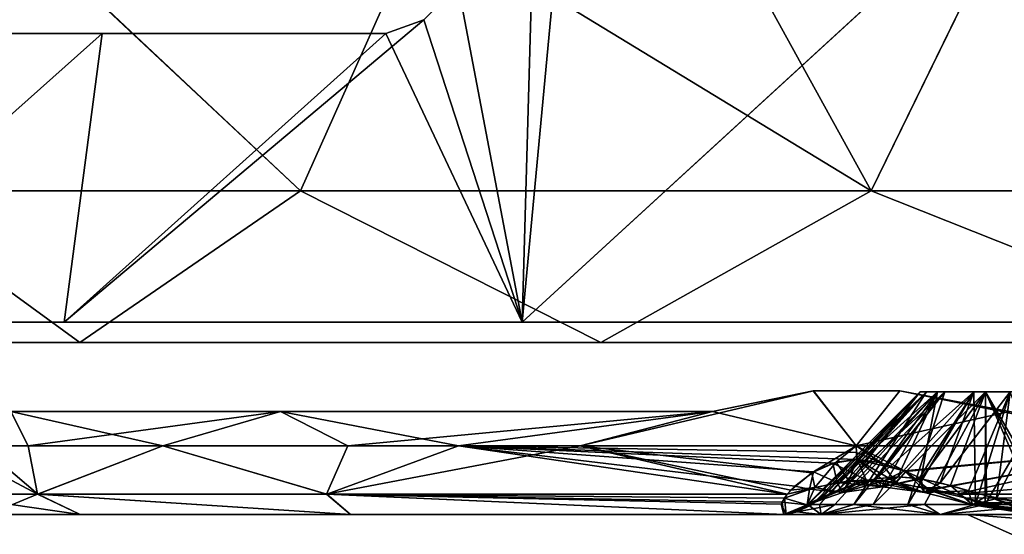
# Model space of a CAD drawing. Header units: millimetres. Extents: x -52 to 52, y -78 to 25.
# Tile 5 of 17: x -45 to -31, y -6 to 2. Entities that reach past the tile are written whole.
import ezdxf

# ---------------------------------------------------------------- set-up
doc = ezdxf.new("R2010")
doc.units = ezdxf.units.MM
doc.header["$LTSCALE"] = 65.185185
for name, color, linetype in [('10', 7, 'CONTINUOUS'), ('12', 7, 'CONTINUOUS'), ('36', 7, 'CONTINUOUS'), ('37', 7, 'CONTINUOUS'), ('42', 7, 'CONTINUOUS'), ('44', 7, 'CONTINUOUS'), ('45', 7, 'CONTINUOUS'), ('46', 7, 'CONTINUOUS'), ('47', 7, 'CONTINUOUS'), ('53', 7, 'CONTINUOUS'), ('6', 7, 'CONTINUOUS'), ('7', 7, 'CONTINUOUS'), ('85', 7, 'CONTINUOUS'), ('86', 7, 'CONTINUOUS'), ('88', 7, 'CONTINUOUS'), ('89', 7, 'CONTINUOUS'), ('93', 7, 'CONTINUOUS'), ('94', 7, 'CONTINUOUS'), ('95', 7, 'CONTINUOUS'), ('96', 7, 'CONTINUOUS'), ('97', 7, 'CONTINUOUS')]:
    doc.layers.add(name, color=color, linetype=linetype)

msp = doc.modelspace()

# ---------------------------------------------------------------- linework, layer by layer
at = {"layer": '10', "color": 7, "linetype": 'CONTINUOUS'}
for points in [[(-49.447, -3, -17.641), (-44.167, -3, -28.381), (-49.447, -3, 17.641), (-49.447, -3, -17.641)], [(-49.447, -3, 17.641), (-44.167, -3, -28.381), (-44.167, -3, 28.381), (-49.447, -3, 17.641)], [(-44.167, -3, 28.381), (-36.592, -3, -37.647), (-36.592, -3, 37.647), (-44.167, -3, 28.381)], [(-44.167, -3, -28.381), (-36.592, -3, -37.647), (-44.167, -3, 28.381), (-44.167, -3, -28.381)], [(-36.592, -3, -37.647), (-27.115, -3, -44.956), (-36.592, -3, 37.647), (-36.592, -3, -37.647)], [(-36.592, -3, 37.647), (-27.115, -3, -44.956), (-27.115, -3, 44.956), (-36.592, -3, 37.647)]]:
    msp.add_3dface(points, dxfattribs=at)
at = {"layer": '12', "color": 7, "linetype": 'CONTINUOUS'}
for points in [[(-49.447, -3, 17.641), (-44.167, -3, 28.381), (-47.197, -0.792, 22.729), (-49.447, -3, 17.641)], [(-44.167, -3, -28.381), (-49.447, -3, -17.641), (-47.197, -0.792, -22.729), (-44.167, -3, -28.381)], [(-40.956, -0.792, -32.661), (-44.167, -3, -28.381), (-47.197, -0.792, -22.729), (-40.956, -0.792, -32.661)], [(-47.197, -0.792, 22.729), (-44.167, -3, 28.381), (-40.956, -0.792, 32.661), (-47.197, -0.792, 22.729)], [(-36.592, -3, -37.647), (-44.167, -3, -28.381), (-40.956, -0.792, -32.661), (-36.592, -3, -37.647)], [(-44.167, -3, 28.381), (-36.592, -3, 37.647), (-40.956, -0.792, 32.661), (-44.167, -3, 28.381)], [(-32.661, -0.792, -40.956), (-36.592, -3, -37.647), (-40.956, -0.792, -32.661), (-32.661, -0.792, -40.956)], [(-40.956, -0.792, 32.661), (-36.592, -3, 37.647), (-32.661, -0.792, 40.956), (-40.956, -0.792, 32.661)], [(-27.115, -3, -44.956), (-36.592, -3, -37.647), (-32.661, -0.792, -40.956), (-27.115, -3, -44.956)], [(-36.592, -3, 37.647), (-27.115, -3, 44.956), (-32.661, -0.792, 40.956), (-36.592, -3, 37.647)], [(-22.729, -0.792, -47.197), (-27.115, -3, -44.956), (-32.661, -0.792, -40.956), (-22.729, -0.792, -47.197)], [(-32.661, -0.792, 40.956), (-27.115, -3, 44.956), (-22.729, -0.792, 47.197), (-32.661, -0.792, 40.956)]]:
    msp.add_3dface(points, dxfattribs=at)
at = {"layer": '36', "color": 7, "linetype": 'CONTINUOUS'}
for points in [[(-28.448, 7.839, -37.016), (-32.661, -0.792, -40.956), (-39.184, 3.187, -31.381), (-28.448, 7.839, -37.016)], [(-22.729, -0.792, -47.197), (-32.661, -0.792, -40.956), (-28.448, 7.839, -37.016), (-22.729, -0.792, -47.197)], [(-40.956, -0.792, -32.661), (-47.197, -0.792, -22.729), (-45.182, 3.187, -21.88), (-40.956, -0.792, -32.661)], [(-39.184, 3.187, -31.381), (-40.956, -0.792, -32.661), (-45.182, 3.187, -21.88), (-39.184, 3.187, -31.381)], [(-32.661, -0.792, -40.956), (-40.956, -0.792, -32.661), (-39.184, 3.187, -31.381), (-32.661, -0.792, -40.956)]]:
    msp.add_3dface(points, dxfattribs=at)
at = {"layer": '37', "color": 7, "linetype": 'CONTINUOUS'}
for points in [[(-39.184, 3.187, 31.381), (-32.661, -0.792, 40.956), (-37.411, 7.838, 27.928), (-39.184, 3.187, 31.381)], [(-37.411, 7.838, 27.928), (-32.661, -0.792, 40.956), (-28.449, 7.839, 37.015), (-37.411, 7.838, 27.928)], [(-32.661, -0.792, 40.956), (-22.729, -0.792, 47.197), (-28.449, 7.839, 37.015), (-32.661, -0.792, 40.956)], [(-47.197, -0.792, 22.729), (-40.956, -0.792, 32.661), (-45.2, 3.187, 21.843), (-47.197, -0.792, 22.729)], [(-45.2, 3.187, 21.843), (-40.956, -0.792, 32.661), (-39.184, 3.187, 31.381), (-45.2, 3.187, 21.843)], [(-40.956, -0.792, 32.661), (-32.661, -0.792, 40.956), (-39.184, 3.187, 31.381), (-40.956, -0.792, 32.661)]]:
    msp.add_3dface(points, dxfattribs=at)
at = {"layer": '42', "color": 7, "linetype": 'CONTINUOUS'}
for points in [[(45.5, -5.5, 0), (44.163, -5.5, 10.949), (-45.5, -5.5, 0), (45.5, -5.5, 0)], [(-45.5, -5.5, 0), (44.163, -5.5, 10.949), (-44.163, -5.5, 10.949), (-45.5, -5.5, 0)], [(-44.163, -5.5, -10.949), (45.5, -5.5, 0), (-45.5, -5.5, 0), (-44.163, -5.5, -10.949)], [(44.163, -5.5, -10.949), (45.5, -5.5, 0), (-44.163, -5.5, -10.949), (44.163, -5.5, -10.949)], [(-40.23, -5.5, -21.255), (44.163, -5.5, -10.949), (-44.163, -5.5, -10.949), (-40.23, -5.5, -21.255)], [(44.163, -5.5, 10.949), (40.23, -5.5, 21.255), (-44.163, -5.5, 10.949), (44.163, -5.5, 10.949)], [(-44.163, -5.5, 10.949), (40.23, -5.5, 21.255), (-40.23, -5.5, 21.255), (-44.163, -5.5, 10.949)], [(40.23, -5.5, -21.255), (44.163, -5.5, -10.949), (-40.23, -5.5, -21.255), (40.23, -5.5, -21.255)], [(-40.23, -5.5, 21.255), (40.23, -5.5, 21.255), (29.357, -5.5, 26.225), (-40.23, -5.5, 21.255)], [(-29.357, -5.5, -26.225), (40.23, -5.5, -21.255), (-40.23, -5.5, -21.255), (-29.357, -5.5, -26.225)], [(-33.391, -5.5, -28.056), (-31.66, -5.5, -26.51), (-40.23, -5.5, -21.255), (-33.391, -5.5, -28.056)], [(-33.933, -5.5, -30.311), (-33.391, -5.5, -28.056), (-40.23, -5.5, -21.255), (-33.933, -5.5, -30.311)], [(-33.933, -5.5, 30.311), (-40.23, -5.5, 21.255), (-33.39, -5.5, 28.055), (-33.933, -5.5, 30.311)], [(-33.39, -5.5, 28.055), (-40.23, -5.5, 21.255), (-31.66, -5.5, 26.51), (-33.39, -5.5, 28.055)], [(-31.66, -5.5, 26.51), (-40.23, -5.5, 21.255), (-29.357, -5.5, 26.225), (-31.66, -5.5, 26.51)], [(-29.357, -5.5, 26.225), (-40.23, -5.5, 21.255), (29.357, -5.5, 26.225), (-29.357, -5.5, 26.225)], [(-31.66, -5.5, -26.51), (-29.357, -5.5, -26.225), (-40.23, -5.5, -21.255), (-31.66, -5.5, -26.51)]]:
    msp.add_3dface(points, dxfattribs=at)
at = {"layer": '44', "color": 7, "linetype": 'CONTINUOUS'}
for points in [[(-36.891, -4.5, -28.307), (-33.502, -3.702, -32.247), (-32.88, -4.5, -32.88), (-36.891, -4.5, -28.307)], [(-34.969, -4, -30.65), (-33.502, -3.702, -32.247), (-36.891, -4.5, -28.307), (-34.969, -4, -30.65)], [(-33.502, -3.702, -32.247), (-32.244, -3.703, -33.505), (-32.88, -4.5, -32.88), (-33.502, -3.702, -32.247)], [(-32.244, -3.703, -33.505), (-30.65, -4, -34.969), (-32.88, -4.5, -32.88), (-32.244, -3.703, -33.505)], [(-46.102, -4.5, -6.069), (-45.168, -4, -11.048), (-44.916, -4.5, -12.035), (-46.102, -4.5, -6.069)], [(-45.168, -4, -11.048), (-41.25, -4, -21.463), (-44.916, -4.5, -12.035), (-45.168, -4, -11.048)], [(-44.916, -4.5, -12.035), (-41.25, -4, -21.463), (-42.96, -4.5, -17.795), (-44.916, -4.5, -12.035)], [(-42.96, -4.5, -17.795), (-41.25, -4, -21.463), (-40.27, -4.5, -23.25), (-42.96, -4.5, -17.795)], [(-41.25, -4, -21.463), (-34.969, -4, -30.65), (-40.27, -4.5, -23.25), (-41.25, -4, -21.463)], [(-40.27, -4.5, -23.25), (-34.969, -4, -30.65), (-36.891, -4.5, -28.307), (-40.27, -4.5, -23.25)], [(-32.88, -4.5, -32.88), (-30.65, -4, -34.969), (-28.307, -4.5, -36.891), (-32.88, -4.5, -32.88)]]:
    msp.add_3dface(points, dxfattribs=at)
at = {"layer": '45', "color": 7, "linetype": 'CONTINUOUS'}
for points in [[(-34.969, -4, 30.65), (-32.88, -4.5, 32.88), (-33.505, -3.703, 32.244), (-34.969, -4, 30.65)], [(-33.505, -3.703, 32.244), (-32.88, -4.5, 32.88), (-32.247, -3.702, 33.502), (-33.505, -3.703, 32.244)], [(-32.88, -4.5, 32.88), (-28.307, -4.5, 36.891), (-32.247, -3.702, 33.502), (-32.88, -4.5, 32.88)], [(-32.247, -3.702, 33.502), (-28.307, -4.5, 36.891), (-30.65, -4, 34.969), (-32.247, -3.702, 33.502)], [(-45.605, -4.5, 9.077), (-42.959, -4.5, 17.798), (-45.168, -4, 11.048), (-45.605, -4.5, 9.077)], [(-45.168, -4, 11.048), (-42.959, -4.5, 17.798), (-41.25, -4, 21.463), (-45.168, -4, 11.048)], [(-42.959, -4.5, 17.798), (-38.662, -4.5, 25.836), (-41.25, -4, 21.463), (-42.959, -4.5, 17.798)], [(-41.25, -4, 21.463), (-38.662, -4.5, 25.836), (-34.969, -4, 30.65), (-41.25, -4, 21.463)], [(-38.662, -4.5, 25.836), (-32.88, -4.5, 32.88), (-34.969, -4, 30.65), (-38.662, -4.5, 25.836)]]:
    msp.add_3dface(points, dxfattribs=at)
at = {"layer": '46', "color": 7, "linetype": 'CONTINUOUS'}
for points in [[(-33.588, -5.354, 30.052), (-33.415, -5.354, 28.959), (-31.952, -3.717, 30.052), (-33.588, -5.354, 30.052)], [(-33.415, -5.354, 28.959), (-32.913, -5.354, 27.973), (-31.859, -3.717, 29.465), (-33.415, -5.354, 28.959)], [(-31.952, -3.717, 30.052), (-33.415, -5.354, 28.959), (-31.859, -3.717, 29.465), (-31.952, -3.717, 30.052)], [(-32.913, -5.354, 27.973), (-32.131, -5.354, 27.191), (-31.589, -3.717, 28.935), (-32.913, -5.354, 27.973)], [(-31.859, -3.717, 29.465), (-32.913, -5.354, 27.973), (-31.589, -3.717, 28.935), (-31.859, -3.717, 29.465)], [(-31.589, -3.717, 28.935), (-32.131, -5.354, 27.191), (-31.169, -3.717, 28.515), (-31.589, -3.717, 28.935)], [(-32.131, -5.354, 27.191), (-31.145, -5.354, 26.689), (-31.169, -3.717, 28.515), (-32.131, -5.354, 27.191)], [(-31.169, -3.717, 28.515), (-31.145, -5.354, 26.689), (-30.639, -3.717, 28.245), (-31.169, -3.717, 28.515)], [(-31.145, -5.354, 26.689), (-30.052, -5.354, 26.516), (-30.639, -3.717, 28.245), (-31.145, -5.354, 26.689)]]:
    msp.add_3dface(points, dxfattribs=at)
at = {"layer": '47', "color": 7, "linetype": 'CONTINUOUS'}
for points in [[(-33.588, -5.354, 30.052), (-31.952, -3.717, 30.052), (-31.859, -3.717, 30.639), (-33.588, -5.354, 30.052)], [(-33.586, -5.354, 30.17), (-33.588, -5.354, 30.052), (-31.859, -3.717, 30.639), (-33.586, -5.354, 30.17)], [(-33.581, -5.354, 30.288), (-33.586, -5.354, 30.17), (-31.859, -3.717, 30.639), (-33.581, -5.354, 30.288)], [(-33.405, -5.265, 30.855), (-33.581, -5.354, 30.288), (-31.859, -3.717, 30.639), (-33.405, -5.265, 30.855)], [(-33.149, -5.148, 31.277), (-33.405, -5.265, 30.855), (-31.859, -3.717, 30.639), (-33.149, -5.148, 31.277)], [(-32.859, -5.045, 31.645), (-33.149, -5.148, 31.277), (-31.589, -3.717, 31.169), (-32.859, -5.045, 31.645)], [(-31.589, -3.717, 31.169), (-33.149, -5.148, 31.277), (-31.859, -3.717, 30.639), (-31.589, -3.717, 31.169)], [(-32.588, -4.981, 31.943), (-32.859, -5.045, 31.645), (-31.589, -3.717, 31.169), (-32.588, -4.981, 31.943)], [(-32.27, -4.954, 32.27), (-32.588, -4.981, 31.943), (-31.169, -3.717, 31.589), (-32.27, -4.954, 32.27)], [(-31.169, -3.717, 31.589), (-32.588, -4.981, 31.943), (-31.589, -3.717, 31.169), (-31.169, -3.717, 31.589)], [(-31.964, -4.978, 32.569), (-32.27, -4.954, 32.27), (-31.169, -3.717, 31.589), (-31.964, -4.978, 32.569)], [(-31.659, -5.041, 32.847), (-31.964, -4.978, 32.569), (-31.169, -3.717, 31.589), (-31.659, -5.041, 32.847)], [(-30.639, -3.717, 31.859), (-31.659, -5.041, 32.847), (-31.169, -3.717, 31.589), (-30.639, -3.717, 31.859)], [(-31.245, -5.157, 33.172), (-31.659, -5.041, 32.847), (-30.639, -3.717, 31.859), (-31.245, -5.157, 33.172)], [(-30.84, -5.269, 33.413), (-31.245, -5.157, 33.172), (-30.639, -3.717, 31.859), (-30.84, -5.269, 33.413)], [(-30.052, -3.717, 31.952), (-30.84, -5.269, 33.413), (-30.639, -3.717, 31.859), (-30.052, -3.717, 31.952)], [(-30.288, -5.354, 33.581), (-30.84, -5.269, 33.413), (-30.052, -3.717, 31.952), (-30.288, -5.354, 33.581)]]:
    msp.add_3dface(points, dxfattribs=at)
at = {"layer": '53', "color": 7, "linetype": 'CONTINUOUS'}
for points in [[(-33.581, -5.354, -30.288), (-33.36, -5.243, -30.942), (-31.952, -3.717, -30.052), (-33.581, -5.354, -30.288)], [(-33.514, -5.354, -29.328), (-33.581, -5.354, -30.288), (-31.952, -3.717, -30.052), (-33.514, -5.354, -29.328)], [(-33.19, -5.354, -28.422), (-33.514, -5.354, -29.328), (-31.697, -3.717, -29.102), (-33.19, -5.354, -28.422)], [(-31.697, -3.717, -29.102), (-33.514, -5.354, -29.328), (-31.952, -3.717, -30.052), (-31.697, -3.717, -29.102)], [(-33.36, -5.243, -30.942), (-33.031, -5.102, -31.436), (-31.952, -3.717, -30.052), (-33.36, -5.243, -30.942)], [(-32.635, -5.354, -27.636), (-33.19, -5.354, -28.422), (-31.697, -3.717, -29.102), (-32.635, -5.354, -27.636)], [(-33.031, -5.102, -31.436), (-32.603, -4.984, -31.927), (-31.697, -3.717, -31.002), (-33.031, -5.102, -31.436)], [(-31.952, -3.717, -30.052), (-33.031, -5.102, -31.436), (-31.697, -3.717, -31.002), (-31.952, -3.717, -30.052)], [(-31.888, -5.354, -27.03), (-32.635, -5.354, -27.636), (-31.002, -3.717, -28.407), (-31.888, -5.354, -27.03)], [(-31.002, -3.717, -28.407), (-32.635, -5.354, -27.636), (-31.697, -3.717, -29.102), (-31.002, -3.717, -28.407)], [(-32.603, -4.984, -31.927), (-32.272, -4.954, -32.268), (-31.697, -3.717, -31.002), (-32.603, -4.984, -31.927)], [(-32.272, -4.954, -32.268), (-31.939, -4.982, -32.592), (-31.697, -3.717, -31.002), (-32.272, -4.954, -32.268)], [(-31.939, -4.982, -32.592), (-31.511, -5.081, -32.971), (-31.002, -3.717, -31.697), (-31.939, -4.982, -32.592)], [(-31.697, -3.717, -31.002), (-31.939, -4.982, -32.592), (-31.002, -3.717, -31.697), (-31.697, -3.717, -31.002)], [(-31.005, -5.354, -26.647), (-31.888, -5.354, -27.03), (-31.002, -3.717, -28.407), (-31.005, -5.354, -26.647)], [(-31.511, -5.081, -32.971), (-30.984, -5.232, -33.337), (-31.002, -3.717, -31.697), (-31.511, -5.081, -32.971)], [(-30.052, -3.717, -28.152), (-30.052, -5.354, -26.516), (-31.005, -5.354, -26.647), (-30.052, -3.717, -28.152)], [(-30.052, -3.717, -28.152), (-31.005, -5.354, -26.647), (-31.002, -3.717, -28.407), (-30.052, -3.717, -28.152)], [(-30.052, -5.354, -33.588), (-30.052, -3.717, -31.952), (-31.002, -3.717, -31.697), (-30.052, -5.354, -33.588)], [(-30.17, -5.354, -33.586), (-30.052, -5.354, -33.588), (-31.002, -3.717, -31.697), (-30.17, -5.354, -33.586)], [(-30.288, -5.354, -33.581), (-30.17, -5.354, -33.586), (-31.002, -3.717, -31.697), (-30.288, -5.354, -33.581)], [(-30.984, -5.232, -33.337), (-30.288, -5.354, -33.581), (-31.002, -3.717, -31.697), (-30.984, -5.232, -33.337)]]:
    msp.add_3dface(points, dxfattribs=at)
at = {"layer": '6', "color": 7, "linetype": 'CONTINUOUS'}
for points in [[(-37.735, -2.704, 32.744), (-37.547, 4, 26.531), (-28.826, 5.477, 34.252), (-37.735, -2.704, 32.744)], [(-28.942, -2.704, 40.725), (-37.735, -2.704, 32.744), (-28.826, 5.477, 34.252), (-28.942, -2.704, 40.725)], [(-38.668, 2.191, 27.19), (-37.547, 4, 26.531), (-37.735, -2.704, 32.744), (-38.668, 2.191, 27.19)], [(-39.166, 1.699, 27.037), (-38.668, 2.191, 27.19), (-37.735, -2.704, 32.744), (-39.166, 1.699, 27.037)], [(-44.396, -2.704, 22.915), (-39.166, 1.699, 27.037), (-37.735, -2.704, 32.744), (-44.396, -2.704, 22.915)], [(-39.718, 1.5, 26.448), (-39.166, 1.699, 27.037), (-44.396, -2.704, 22.915), (-39.718, 1.5, 26.448)], [(-48.55, -2.704, 11.79), (-43.841, 1.5, 18.84), (-44.396, -2.704, 22.915), (-48.55, -2.704, 11.79)], [(-46.523, 1.5, 10.613), (-43.841, 1.5, 18.84), (-48.55, -2.704, 11.79), (-46.523, 1.5, 10.613)], [(-43.841, 1.5, 18.84), (-39.718, 1.5, 26.448), (-44.396, -2.704, 22.915), (-43.841, 1.5, 18.84)]]:
    msp.add_3dface(points, dxfattribs=at)
at = {"layer": '7', "color": 7, "linetype": 'CONTINUOUS'}
for points in [[(-28.827, 5.477, -34.251), (-36.972, 5.476, -25.243), (-37.735, -2.704, -32.744), (-28.827, 5.477, -34.251)], [(-28.942, -2.704, -40.725), (-28.827, 5.477, -34.251), (-37.735, -2.704, -32.744), (-28.942, -2.704, -40.725)], [(-37.735, -2.704, -32.744), (-36.972, 5.476, -25.243), (-37.547, 4, -26.531), (-37.735, -2.704, -32.744)], [(-38.668, 2.191, -27.19), (-37.735, -2.704, -32.744), (-37.547, 4, -26.531), (-38.668, 2.191, -27.19)], [(-39.166, 1.699, -27.037), (-37.735, -2.704, -32.744), (-38.668, 2.191, -27.19), (-39.166, 1.699, -27.037)], [(-39.718, 1.5, -26.448), (-37.735, -2.704, -32.744), (-39.166, 1.699, -27.037), (-39.718, 1.5, -26.448)], [(-48.55, -2.704, -11.79), (-44.396, -2.704, -22.915), (-43.841, 1.5, -18.84), (-48.55, -2.704, -11.79)], [(-46.523, 1.5, -10.613), (-48.55, -2.704, -11.79), (-43.841, 1.5, -18.84), (-46.523, 1.5, -10.613)], [(-44.396, -2.704, -22.915), (-37.735, -2.704, -32.744), (-39.718, 1.5, -26.448), (-44.396, -2.704, -22.915)], [(-43.841, 1.5, -18.84), (-44.396, -2.704, -22.915), (-39.718, 1.5, -26.448), (-43.841, 1.5, -18.84)]]:
    msp.add_3dface(points, dxfattribs=at)
at = {"layer": '85', "color": 7, "linetype": 'CONTINUOUS'}
for points in [[(-31.26, -5.5, 13.351), (-27.576, -5.79, 18.645), (-26.892, -5.5, 20.791), (-31.26, -5.5, 13.351)], [(-30.612, -5.79, 13.074), (-27.576, -5.79, 18.645), (-31.26, -5.5, 13.351), (-30.612, -5.79, 13.074)]]:
    msp.add_3dface(points, dxfattribs=at)
at = {"layer": '86', "color": 7, "linetype": 'CONTINUOUS'}
msp.add_3dface([(-26.892, -5.5, -20.791), (-30.612, -5.79, -13.074), (-31.26, -5.5, -13.351), (-26.892, -5.5, -20.791)], dxfattribs=at)
at = {"layer": '88', "color": 7, "linetype": 'CONTINUOUS'}
for points in [[(-44.777, -5.207, 11.407), (-45.605, -4.5, 9.077), (-46.207, -5.207, 0.004), (-44.777, -5.207, 11.407)], [(-46.207, -5.207, 0.004), (-46.102, -4.5, -6.069), (-44.779, -5.207, -11.399), (-46.207, -5.207, 0.004)], [(-46.102, -4.5, -6.069), (-44.916, -4.5, -12.035), (-44.779, -5.207, -11.399), (-46.102, -4.5, -6.069)], [(-42.959, -4.5, 17.798), (-45.605, -4.5, 9.077), (-44.777, -5.207, 11.407), (-42.959, -4.5, 17.798)], [(-44.916, -4.5, -12.035), (-42.96, -4.5, -17.795), (-44.779, -5.207, -11.399), (-44.916, -4.5, -12.035)], [(-44.779, -5.207, -11.399), (-42.96, -4.5, -17.795), (-40.581, -5.207, -22.097), (-44.779, -5.207, -11.399)], [(-40.577, -5.207, 22.105), (-42.959, -4.5, 17.798), (-44.777, -5.207, 11.407), (-40.577, -5.207, 22.105)], [(-42.96, -4.5, -17.795), (-40.27, -4.5, -23.25), (-40.581, -5.207, -22.097), (-42.96, -4.5, -17.795)], [(-38.662, -4.5, 25.836), (-42.959, -4.5, 17.798), (-40.577, -5.207, 22.105), (-38.662, -4.5, 25.836)], [(-40.581, -5.207, -22.097), (-36.891, -4.5, -28.307), (-33.881, -5.207, -31.419), (-40.581, -5.207, -22.097)], [(-40.27, -4.5, -23.25), (-36.891, -4.5, -28.307), (-40.581, -5.207, -22.097), (-40.27, -4.5, -23.25)], [(-33.881, -5.207, 31.419), (-38.662, -4.5, 25.836), (-40.577, -5.207, 22.105), (-33.881, -5.207, 31.419)], [(-33.218, -4.755, 32.493), (-38.662, -4.5, 25.836), (-33.5, -4.882, 32.14), (-33.218, -4.755, 32.493)], [(-32.88, -4.5, 32.88), (-38.662, -4.5, 25.836), (-32.877, -4.6, 32.877), (-32.88, -4.5, 32.88)], [(-32.866, -4.7, 32.866), (-38.662, -4.5, 25.836), (-33.218, -4.755, 32.493), (-32.866, -4.7, 32.866)], [(-32.877, -4.6, 32.877), (-38.662, -4.5, 25.836), (-32.866, -4.7, 32.866), (-32.877, -4.6, 32.877)], [(-33.5, -4.882, 32.14), (-38.662, -4.5, 25.836), (-33.773, -5.089, 31.683), (-33.5, -4.882, 32.14)], [(-33.773, -5.089, 31.683), (-38.662, -4.5, 25.836), (-33.881, -5.207, 31.419), (-33.773, -5.089, 31.683)], [(-33.881, -5.207, -31.419), (-36.891, -4.5, -28.307), (-33.831, -5.148, -31.553), (-33.881, -5.207, -31.419)], [(-33.831, -5.148, -31.553), (-36.891, -4.5, -28.307), (-33.525, -4.897, -32.105), (-33.831, -5.148, -31.553)], [(-36.891, -4.5, -28.307), (-32.88, -4.5, -32.88), (-33.525, -4.897, -32.105), (-36.891, -4.5, -28.307)], [(-33.525, -4.897, -32.105), (-32.88, -4.5, -32.88), (-33.169, -4.741, -32.547), (-33.525, -4.897, -32.105)], [(-33.169, -4.741, -32.547), (-32.88, -4.5, -32.88), (-32.868, -4.7, -32.864), (-33.169, -4.741, -32.547)], [(-32.868, -4.7, -32.864), (-32.88, -4.5, -32.88), (-32.178, -4.866, -33.472), (-32.868, -4.7, -32.864)], [(-32.88, -4.5, -32.88), (-28.307, -4.5, -36.891), (-32.178, -4.866, -33.472), (-32.88, -4.5, -32.88)], [(-32.178, -4.866, -33.472), (-28.307, -4.5, -36.891), (-31.634, -5.111, -33.796), (-32.178, -4.866, -33.472)], [(-31.634, -5.111, -33.796), (-28.307, -4.5, -36.891), (-31.419, -5.207, -33.881), (-31.634, -5.111, -33.796)], [(-28.307, -4.5, -36.891), (-23.25, -4.5, -40.27), (-31.419, -5.207, -33.881), (-28.307, -4.5, -36.891)], [(-31.419, -5.207, -33.881), (-23.25, -4.5, -40.27), (-22.103, -5.207, -40.578), (-31.419, -5.207, -33.881)], [(-44.163, -5.5, 10.949), (-44.777, -5.207, 11.407), (-46.207, -5.207, 0.004), (-44.163, -5.5, 10.949)], [(-45.5, -5.5, 0), (-46.207, -5.207, 0.004), (-44.779, -5.207, -11.399), (-45.5, -5.5, 0)], [(-45.5, -5.5, 0), (-44.163, -5.5, 10.949), (-46.207, -5.207, 0.004), (-45.5, -5.5, 0)], [(-44.163, -5.5, -10.949), (-45.5, -5.5, 0), (-44.779, -5.207, -11.399), (-44.163, -5.5, -10.949)], [(-40.23, -5.5, -21.255), (-44.779, -5.207, -11.399), (-40.581, -5.207, -22.097), (-40.23, -5.5, -21.255)], [(-40.23, -5.5, -21.255), (-44.163, -5.5, -10.949), (-44.779, -5.207, -11.399), (-40.23, -5.5, -21.255)], [(-40.23, -5.5, 21.255), (-40.577, -5.207, 22.105), (-44.777, -5.207, 11.407), (-40.23, -5.5, 21.255)], [(-44.163, -5.5, 10.949), (-40.23, -5.5, 21.255), (-44.777, -5.207, 11.407), (-44.163, -5.5, 10.949)], [(-33.933, -5.5, -30.311), (-40.581, -5.207, -22.097), (-33.97, -5.349, -31.059), (-33.933, -5.5, -30.311)], [(-33.933, -5.5, -30.311), (-40.23, -5.5, -21.255), (-40.581, -5.207, -22.097), (-33.933, -5.5, -30.311)], [(-33.97, -5.349, -31.059), (-40.581, -5.207, -22.097), (-33.923, -5.264, -31.283), (-33.97, -5.349, -31.059)], [(-40.581, -5.207, -22.097), (-33.881, -5.207, -31.419), (-33.923, -5.264, -31.283), (-40.581, -5.207, -22.097)], [(-40.577, -5.207, 22.105), (-33.933, -5.5, 30.311), (-33.958, -5.324, 31.129), (-40.577, -5.207, 22.105)], [(-40.23, -5.5, 21.255), (-33.933, -5.5, 30.311), (-40.577, -5.207, 22.105), (-40.23, -5.5, 21.255)], [(-33.881, -5.207, 31.419), (-40.577, -5.207, 22.105), (-33.923, -5.264, 31.283), (-33.881, -5.207, 31.419)], [(-33.923, -5.264, 31.283), (-40.577, -5.207, 22.105), (-33.958, -5.324, 31.129), (-33.923, -5.264, 31.283)], [(-31.419, -5.207, -33.881), (-22.103, -5.207, -40.578), (-31.283, -5.264, -33.923), (-31.419, -5.207, -33.881)], [(-31.283, -5.264, -33.923), (-22.103, -5.207, -40.578), (-31.098, -5.335, -33.964), (-31.283, -5.264, -33.923)], [(-22.103, -5.207, -40.578), (-30.311, -5.5, -33.933), (-31.098, -5.335, -33.964), (-22.103, -5.207, -40.578)]]:
    msp.add_3dface(points, dxfattribs=at)
at = {"layer": '89', "color": 7, "linetype": 'CONTINUOUS'}
for points in [[(-32.157, -4.875, 33.488), (-32.88, -4.5, 32.88), (-32.517, -4.748, 33.196), (-32.157, -4.875, 33.488)], [(-32.88, -4.5, 32.88), (-32.877, -4.6, 32.877), (-32.517, -4.748, 33.196), (-32.88, -4.5, 32.88)], [(-28.307, -4.5, 36.891), (-32.88, -4.5, 32.88), (-32.157, -4.875, 33.488), (-28.307, -4.5, 36.891)], [(-31.642, -5.108, 33.792), (-28.307, -4.5, 36.891), (-32.157, -4.875, 33.488), (-31.642, -5.108, 33.792)], [(-31.419, -5.207, 33.881), (-28.307, -4.5, 36.891), (-31.642, -5.108, 33.792), (-31.419, -5.207, 33.881)], [(-28.307, -4.5, 36.891), (-31.419, -5.207, 33.881), (-22.102, -5.207, 40.578), (-28.307, -4.5, 36.891)], [(-32.877, -4.6, 32.877), (-32.866, -4.7, 32.866), (-32.517, -4.748, 33.196), (-32.877, -4.6, 32.877)], [(-31.283, -5.264, 33.923), (-31.108, -5.331, 33.962), (-31.419, -5.207, 33.881), (-31.283, -5.264, 33.923)], [(-31.419, -5.207, 33.881), (-31.108, -5.331, 33.962), (-22.102, -5.207, 40.578), (-31.419, -5.207, 33.881)], [(-31.108, -5.331, 33.962), (-30.311, -5.5, 33.933), (-22.102, -5.207, 40.578), (-31.108, -5.331, 33.962)]]:
    msp.add_3dface(points, dxfattribs=at)
at = {"layer": '93', "color": 7, "linetype": 'CONTINUOUS'}
for points in [[(-33.39, -5.5, 28.055), (-33.581, -5.354, 30.288), (-33.742, -5.462, 30.299), (-33.39, -5.5, 28.055)], [(-33.39, -5.5, 28.055), (-33.415, -5.354, 28.959), (-33.588, -5.354, 30.052), (-33.39, -5.5, 28.055)], [(-33.39, -5.5, 28.055), (-33.588, -5.354, 30.052), (-33.586, -5.354, 30.17), (-33.39, -5.5, 28.055)], [(-33.39, -5.5, 28.055), (-33.586, -5.354, 30.17), (-33.581, -5.354, 30.288), (-33.39, -5.5, 28.055)], [(-33.39, -5.5, 28.055), (-32.913, -5.354, 27.973), (-33.415, -5.354, 28.959), (-33.39, -5.5, 28.055)], [(-33.39, -5.5, 28.055), (-31.66, -5.5, 26.51), (-32.913, -5.354, 27.973), (-33.39, -5.5, 28.055)], [(-31.66, -5.5, 26.51), (-32.131, -5.354, 27.191), (-32.913, -5.354, 27.973), (-31.66, -5.5, 26.51)], [(-31.66, -5.5, 26.51), (-31.145, -5.354, 26.689), (-32.131, -5.354, 27.191), (-31.66, -5.5, 26.51)], [(-31.66, -5.5, 26.51), (-29.357, -5.5, 26.225), (-31.145, -5.354, 26.689), (-31.66, -5.5, 26.51)], [(-29.357, -5.5, 26.225), (-30.052, -5.354, 26.516), (-31.145, -5.354, 26.689), (-29.357, -5.5, 26.225)], [(-33.933, -5.5, 30.311), (-33.39, -5.5, 28.055), (-33.9, -5.499, 30.309), (-33.933, -5.5, 30.311)], [(-33.9, -5.499, 30.309), (-33.39, -5.5, 28.055), (-33.742, -5.462, 30.299), (-33.9, -5.499, 30.309)]]:
    msp.add_3dface(points, dxfattribs=at)
at = {"layer": '94', "color": 7, "linetype": 'CONTINUOUS'}
for points in [[(-32.301, -5.035, 33.154), (-32.866, -4.7, 32.866), (-32.734, -4.998, 32.734), (-32.301, -5.035, 33.154)], [(-32.517, -4.748, 33.196), (-32.866, -4.7, 32.866), (-32.301, -5.035, 33.154), (-32.517, -4.748, 33.196)], [(-32.157, -4.875, 33.488), (-32.517, -4.748, 33.196), (-32.301, -5.035, 33.154), (-32.157, -4.875, 33.488)], [(-32.301, -5.035, 33.154), (-32.734, -4.998, 32.734), (-31.885, -5.179, 33.077), (-32.301, -5.035, 33.154)], [(-31.885, -5.179, 33.077), (-32.734, -4.998, 32.734), (-32.496, -5.099, 32.496), (-31.885, -5.179, 33.077)], [(-32.27, -4.954, 32.27), (-31.964, -4.978, 32.569), (-32.496, -5.099, 32.496), (-32.27, -4.954, 32.27)], [(-31.964, -4.978, 32.569), (-31.885, -5.179, 33.077), (-32.496, -5.099, 32.496), (-31.964, -4.978, 32.569)], [(-31.829, -5.133, 33.558), (-32.157, -4.875, 33.488), (-32.301, -5.035, 33.154), (-31.829, -5.133, 33.558)], [(-31.642, -5.108, 33.792), (-32.157, -4.875, 33.488), (-31.829, -5.133, 33.558), (-31.642, -5.108, 33.792)], [(-31.964, -4.978, 32.569), (-31.659, -5.041, 32.847), (-31.885, -5.179, 33.077), (-31.964, -4.978, 32.569)], [(-31.829, -5.133, 33.558), (-32.301, -5.035, 33.154), (-31.885, -5.179, 33.077), (-31.829, -5.133, 33.558)], [(-31.659, -5.041, 32.847), (-31.245, -5.157, 33.172), (-31.885, -5.179, 33.077), (-31.659, -5.041, 32.847)], [(-31.19, -5.359, 33.591), (-31.829, -5.133, 33.558), (-31.885, -5.179, 33.077), (-31.19, -5.359, 33.591)], [(-31.419, -5.207, 33.881), (-31.642, -5.108, 33.792), (-31.829, -5.133, 33.558), (-31.419, -5.207, 33.881)], [(-31.283, -5.264, 33.923), (-31.419, -5.207, 33.881), (-31.829, -5.133, 33.558), (-31.283, -5.264, 33.923)], [(-31.283, -5.264, 33.923), (-31.829, -5.133, 33.558), (-31.19, -5.359, 33.591), (-31.283, -5.264, 33.923)], [(-31.245, -5.157, 33.172), (-31.19, -5.359, 33.591), (-31.885, -5.179, 33.077), (-31.245, -5.157, 33.172)], [(-31.108, -5.331, 33.962), (-31.283, -5.264, 33.923), (-30.309, -5.499, 33.9), (-31.108, -5.331, 33.962)], [(-30.309, -5.499, 33.9), (-31.283, -5.264, 33.923), (-31.19, -5.359, 33.591), (-30.309, -5.499, 33.9)], [(-31.245, -5.157, 33.172), (-30.84, -5.269, 33.413), (-31.19, -5.359, 33.591), (-31.245, -5.157, 33.172)], [(-30.84, -5.269, 33.413), (-30.288, -5.354, 33.581), (-31.19, -5.359, 33.591), (-30.84, -5.269, 33.413)], [(-30.288, -5.354, 33.581), (-30.299, -5.462, 33.742), (-31.19, -5.359, 33.591), (-30.288, -5.354, 33.581)], [(-30.299, -5.462, 33.742), (-30.309, -5.499, 33.9), (-31.19, -5.359, 33.591), (-30.299, -5.462, 33.742)], [(-30.311, -5.5, 33.933), (-31.108, -5.331, 33.962), (-30.309, -5.499, 33.9), (-30.311, -5.5, 33.933)]]:
    msp.add_3dface(points, dxfattribs=at)
at = {"layer": '95', "color": 7, "linetype": 'CONTINUOUS'}
for points in [[(-32.866, -4.7, 32.866), (-33.218, -4.755, 32.493), (-32.734, -4.998, 32.734), (-32.866, -4.7, 32.866)], [(-33.218, -4.755, 32.493), (-33.5, -4.882, 32.14), (-33.154, -5.035, 32.301), (-33.218, -4.755, 32.493)], [(-32.734, -4.998, 32.734), (-33.218, -4.755, 32.493), (-33.154, -5.035, 32.301), (-32.734, -4.998, 32.734)], [(-33.5, -4.882, 32.14), (-33.773, -5.089, 31.683), (-33.558, -5.133, 31.829), (-33.5, -4.882, 32.14)], [(-33.5, -4.882, 32.14), (-33.558, -5.133, 31.829), (-33.154, -5.035, 32.301), (-33.5, -4.882, 32.14)], [(-32.496, -5.099, 32.496), (-32.734, -4.998, 32.734), (-33.154, -5.035, 32.301), (-32.496, -5.099, 32.496)], [(-32.27, -4.954, 32.27), (-32.496, -5.099, 32.496), (-33.077, -5.179, 31.885), (-32.27, -4.954, 32.27)], [(-32.588, -4.981, 31.943), (-32.27, -4.954, 32.27), (-33.077, -5.179, 31.885), (-32.588, -4.981, 31.943)], [(-32.859, -5.045, 31.645), (-32.588, -4.981, 31.943), (-33.077, -5.179, 31.885), (-32.859, -5.045, 31.645)], [(-33.881, -5.207, 31.419), (-33.923, -5.264, 31.283), (-33.558, -5.133, 31.829), (-33.881, -5.207, 31.419)], [(-33.558, -5.133, 31.829), (-33.923, -5.264, 31.283), (-33.591, -5.359, 31.19), (-33.558, -5.133, 31.829)], [(-33.773, -5.089, 31.683), (-33.881, -5.207, 31.419), (-33.558, -5.133, 31.829), (-33.773, -5.089, 31.683)], [(-32.859, -5.045, 31.645), (-33.077, -5.179, 31.885), (-33.591, -5.359, 31.19), (-32.859, -5.045, 31.645)], [(-33.149, -5.148, 31.277), (-32.859, -5.045, 31.645), (-33.591, -5.359, 31.19), (-33.149, -5.148, 31.277)], [(-33.077, -5.179, 31.885), (-33.558, -5.133, 31.829), (-33.591, -5.359, 31.19), (-33.077, -5.179, 31.885)], [(-33.405, -5.265, 30.855), (-33.149, -5.148, 31.277), (-33.591, -5.359, 31.19), (-33.405, -5.265, 30.855)], [(-33.154, -5.035, 32.301), (-33.558, -5.133, 31.829), (-33.077, -5.179, 31.885), (-33.154, -5.035, 32.301)], [(-32.496, -5.099, 32.496), (-33.154, -5.035, 32.301), (-33.077, -5.179, 31.885), (-32.496, -5.099, 32.496)], [(-33.923, -5.264, 31.283), (-33.958, -5.324, 31.129), (-33.591, -5.359, 31.19), (-33.923, -5.264, 31.283)], [(-33.9, -5.499, 30.309), (-33.405, -5.265, 30.855), (-33.591, -5.359, 31.19), (-33.9, -5.499, 30.309)], [(-33.405, -5.265, 30.855), (-33.9, -5.499, 30.309), (-33.742, -5.462, 30.299), (-33.405, -5.265, 30.855)], [(-33.581, -5.354, 30.288), (-33.405, -5.265, 30.855), (-33.742, -5.462, 30.299), (-33.581, -5.354, 30.288)], [(-33.958, -5.324, 31.129), (-33.933, -5.5, 30.311), (-33.591, -5.359, 31.19), (-33.958, -5.324, 31.129)], [(-33.933, -5.5, 30.311), (-33.9, -5.499, 30.309), (-33.591, -5.359, 31.19), (-33.933, -5.5, 30.311)]]:
    msp.add_3dface(points, dxfattribs=at)
at = {"layer": '96', "color": 7, "linetype": 'CONTINUOUS'}
for points in [[(-33.514, -5.354, -29.328), (-33.933, -5.5, -30.311), (-33.9, -5.499, -30.309), (-33.514, -5.354, -29.328)], [(-33.933, -5.5, -30.311), (-33.514, -5.354, -29.328), (-33.19, -5.354, -28.422), (-33.933, -5.5, -30.311)], [(-33.391, -5.5, -28.056), (-33.933, -5.5, -30.311), (-33.19, -5.354, -28.422), (-33.391, -5.5, -28.056)], [(-33.742, -5.462, -30.299), (-33.514, -5.354, -29.328), (-33.9, -5.499, -30.309), (-33.742, -5.462, -30.299)], [(-33.581, -5.354, -30.288), (-33.514, -5.354, -29.328), (-33.742, -5.462, -30.299), (-33.581, -5.354, -30.288)], [(-31.66, -5.5, -26.51), (-33.391, -5.5, -28.056), (-31.888, -5.354, -27.03), (-31.66, -5.5, -26.51)], [(-33.391, -5.5, -28.056), (-32.635, -5.354, -27.636), (-31.888, -5.354, -27.03), (-33.391, -5.5, -28.056)], [(-33.391, -5.5, -28.056), (-33.19, -5.354, -28.422), (-32.635, -5.354, -27.636), (-33.391, -5.5, -28.056)], [(-31.66, -5.5, -26.51), (-31.888, -5.354, -27.03), (-31.005, -5.354, -26.647), (-31.66, -5.5, -26.51)], [(-29.357, -5.5, -26.225), (-31.66, -5.5, -26.51), (-30.052, -5.354, -26.516), (-29.357, -5.5, -26.225)], [(-30.052, -5.354, -26.516), (-31.66, -5.5, -26.51), (-31.005, -5.354, -26.647), (-30.052, -5.354, -26.516)]]:
    msp.add_3dface(points, dxfattribs=at)
at = {"layer": '97', "color": 7, "linetype": 'CONTINUOUS'}
for points in [[(-33.169, -4.741, -32.547), (-32.868, -4.7, -32.864), (-32.987, -5.011, -32.477), (-33.169, -4.741, -32.547)], [(-32.868, -4.7, -32.864), (-32.477, -5.011, -32.986), (-32.987, -5.011, -32.477), (-32.868, -4.7, -32.864)], [(-32.868, -4.7, -32.864), (-32.178, -4.866, -33.472), (-32.477, -5.011, -32.986), (-32.868, -4.7, -32.864)], [(-33.525, -4.897, -32.105), (-33.169, -4.741, -32.547), (-33.48, -5.11, -31.927), (-33.525, -4.897, -32.105)], [(-33.169, -4.741, -32.547), (-32.987, -5.011, -32.477), (-33.48, -5.11, -31.927), (-33.169, -4.741, -32.547)], [(-32.178, -4.866, -33.472), (-31.928, -5.109, -33.479), (-32.477, -5.011, -32.986), (-32.178, -4.866, -33.472)], [(-32.178, -4.866, -33.472), (-31.634, -5.111, -33.796), (-31.928, -5.109, -33.479), (-32.178, -4.866, -33.472)], [(-33.831, -5.148, -31.553), (-33.525, -4.897, -32.105), (-33.48, -5.11, -31.927), (-33.831, -5.148, -31.553)], [(-32.603, -4.984, -31.927), (-33.077, -5.179, -31.885), (-32.496, -5.099, -32.496), (-32.603, -4.984, -31.927)], [(-32.603, -4.984, -31.927), (-33.031, -5.102, -31.436), (-33.077, -5.179, -31.885), (-32.603, -4.984, -31.927)], [(-32.272, -4.954, -32.268), (-32.603, -4.984, -31.927), (-32.496, -5.099, -32.496), (-32.272, -4.954, -32.268)], [(-31.939, -4.982, -32.592), (-32.272, -4.954, -32.268), (-32.496, -5.099, -32.496), (-31.939, -4.982, -32.592)], [(-31.939, -4.982, -32.592), (-32.496, -5.099, -32.496), (-31.885, -5.179, -33.077), (-31.939, -4.982, -32.592)], [(-31.511, -5.081, -32.971), (-31.939, -4.982, -32.592), (-31.885, -5.179, -33.077), (-31.511, -5.081, -32.971)], [(-33.923, -5.264, -31.283), (-33.48, -5.11, -31.927), (-33.591, -5.359, -31.19), (-33.923, -5.264, -31.283)], [(-33.923, -5.264, -31.283), (-33.881, -5.207, -31.419), (-33.48, -5.11, -31.927), (-33.923, -5.264, -31.283)], [(-33.881, -5.207, -31.419), (-33.831, -5.148, -31.553), (-33.48, -5.11, -31.927), (-33.881, -5.207, -31.419)], [(-33.031, -5.102, -31.436), (-33.591, -5.359, -31.19), (-33.077, -5.179, -31.885), (-33.031, -5.102, -31.436)], [(-33.031, -5.102, -31.436), (-33.36, -5.243, -30.942), (-33.591, -5.359, -31.19), (-33.031, -5.102, -31.436)], [(-33.591, -5.359, -31.19), (-33.48, -5.11, -31.927), (-33.077, -5.179, -31.885), (-33.591, -5.359, -31.19)], [(-33.48, -5.11, -31.927), (-32.987, -5.011, -32.477), (-33.077, -5.179, -31.885), (-33.48, -5.11, -31.927)], [(-33.077, -5.179, -31.885), (-32.987, -5.011, -32.477), (-32.496, -5.099, -32.496), (-33.077, -5.179, -31.885)], [(-32.987, -5.011, -32.477), (-32.477, -5.011, -32.986), (-32.496, -5.099, -32.496), (-32.987, -5.011, -32.477)], [(-32.496, -5.099, -32.496), (-32.477, -5.011, -32.986), (-31.885, -5.179, -33.077), (-32.496, -5.099, -32.496)], [(-32.477, -5.011, -32.986), (-31.928, -5.109, -33.479), (-31.885, -5.179, -33.077), (-32.477, -5.011, -32.986)], [(-31.885, -5.179, -33.077), (-31.928, -5.109, -33.479), (-31.19, -5.359, -33.591), (-31.885, -5.179, -33.077)], [(-31.928, -5.109, -33.479), (-31.283, -5.264, -33.923), (-31.19, -5.359, -33.591), (-31.928, -5.109, -33.479)], [(-31.419, -5.207, -33.881), (-31.283, -5.264, -33.923), (-31.928, -5.109, -33.479), (-31.419, -5.207, -33.881)], [(-31.634, -5.111, -33.796), (-31.419, -5.207, -33.881), (-31.928, -5.109, -33.479), (-31.634, -5.111, -33.796)], [(-31.511, -5.081, -32.971), (-31.885, -5.179, -33.077), (-31.19, -5.359, -33.591), (-31.511, -5.081, -32.971)], [(-30.984, -5.232, -33.337), (-31.511, -5.081, -32.971), (-31.19, -5.359, -33.591), (-30.984, -5.232, -33.337)], [(-33.97, -5.349, -31.059), (-33.923, -5.264, -31.283), (-33.9, -5.499, -30.309), (-33.97, -5.349, -31.059)], [(-33.9, -5.499, -30.309), (-33.923, -5.264, -31.283), (-33.591, -5.359, -31.19), (-33.9, -5.499, -30.309)], [(-33.36, -5.243, -30.942), (-33.581, -5.354, -30.288), (-33.591, -5.359, -31.19), (-33.36, -5.243, -30.942)], [(-31.283, -5.264, -33.923), (-31.098, -5.335, -33.964), (-31.19, -5.359, -33.591), (-31.283, -5.264, -33.923)], [(-30.309, -5.499, -33.9), (-30.984, -5.232, -33.337), (-31.19, -5.359, -33.591), (-30.309, -5.499, -33.9)], [(-30.984, -5.232, -33.337), (-30.309, -5.499, -33.9), (-30.299, -5.462, -33.742), (-30.984, -5.232, -33.337)], [(-30.288, -5.354, -33.581), (-30.984, -5.232, -33.337), (-30.299, -5.462, -33.742), (-30.288, -5.354, -33.581)], [(-33.933, -5.5, -30.311), (-33.97, -5.349, -31.059), (-33.9, -5.499, -30.309), (-33.933, -5.5, -30.311)], [(-33.742, -5.462, -30.299), (-33.9, -5.499, -30.309), (-33.591, -5.359, -31.19), (-33.742, -5.462, -30.299)], [(-33.581, -5.354, -30.288), (-33.742, -5.462, -30.299), (-33.591, -5.359, -31.19), (-33.581, -5.354, -30.288)], [(-31.098, -5.335, -33.964), (-30.311, -5.5, -33.933), (-31.19, -5.359, -33.591), (-31.098, -5.335, -33.964)], [(-30.311, -5.5, -33.933), (-30.309, -5.499, -33.9), (-31.19, -5.359, -33.591), (-30.311, -5.5, -33.933)]]:
    msp.add_3dface(points, dxfattribs=at)

doc.saveas('drawing.dxf')
